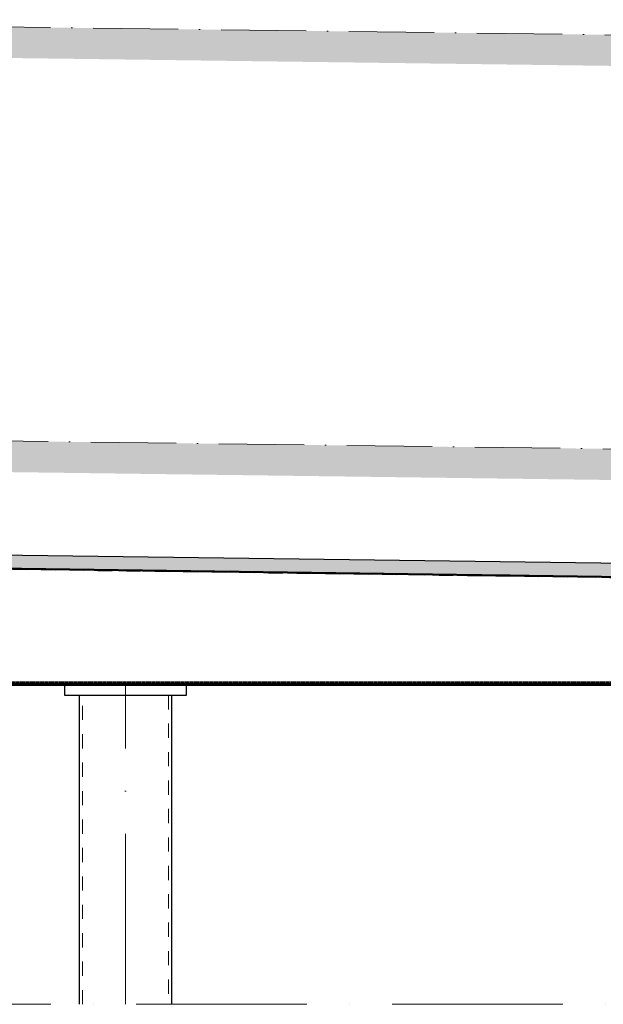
# Model space of a CAD drawing. Header units: millimetres. Extents: x 4747 to 1198744, y 17680 to 73179.
# Tile 132 of 256: x 22549 to 24602, y 51050 to 54512. Entities that reach past the tile are written whole.
import ezdxf

# ---------------------------------------------------------------- set-up
doc = ezdxf.new("R2010")
doc.units = ezdxf.units.MM
doc.linetypes.add('ACAD_ISO10W100', pattern=[18, 12, -3, 0, -3])
doc.linetypes.add('JIS_02_1.0', pattern=[2, 1, -1])
doc.layers.add('Mittellinien', color=7, linetype='Continuous', lineweight=5)

msp = doc.modelspace()

# ---------------------------------------------------------------- hatches: boundary and pattern name
h = msp.add_hatch()
h.set_pattern_fill('EARTH', color=256, scale=12.5, angle=45.64495339, style=0)
h.set_pattern_definition([(45.64495, (-12726.68, 91726.44), (-1.26356, 112.24609), [79.375, -79.375]), (45.64495, (-12747.97, 91747.25), (-1.26356, 112.24609), [79.375, -79.375]), (45.64495, (-12769.25, 91768.06), (-1.26356, 112.24609), [79.375, -79.375]), (135.64495, (-12769.41, 91782.09), (-112.24609, -1.26356), [79.375, -79.375]), (135.64495, (-12748.6, 91803.37), (-112.24609, -1.26356), [79.375, -79.375]), (135.64495, (-12727.79, 91824.654), (-112.24609, -1.26356), [79.375, -79.375])])
h.paths.add_polyline_path([(27240.21018, 54424.73297), (20570.75003, 54511.93057), (20569.5221, 54402.84969), (27238.98225, 54315.65209)])
h = msp.add_hatch()
h.set_pattern_fill('EARTH', color=256, scale=12.5, angle=45.64495339, style=0)
h.set_pattern_definition([(45.64495, (-12734.4, 90270.25), (-1.26356, 112.24609), [79.375, -79.375]), (45.64495, (-12755.68, 90291.06), (-1.26356, 112.24609), [79.375, -79.375]), (45.64495, (-12776.96, 90311.87), (-1.26356, 112.24609), [79.375, -79.375]), (135.64495, (-12777.12, 90325.9), (-112.24609, -1.26356), [79.375, -79.375]), (135.64495, (-12756.31, 90347.18), (-112.24609, -1.26356), [79.375, -79.375]), (135.64495, (-12735.5, 90368.46), (-112.24609, -1.26356), [79.375, -79.375])])
h.paths.add_polyline_path([(27245.01775, 52968.37898), (20563.03659, 53055.74026), (20561.80866, 52946.65938), (27243.78982, 52859.2981)])
at = {"lineweight": 9}
h = msp.add_hatch(dxfattribs=at)
h.set_pattern_fill('BETON_UNBEWEHRT', color=256, scale=100, pattern_type=2)
h.set_pattern_definition([(45, (13484.235, 52593.75), (-17.67767, 17.67767), [12.5, -6.25])])
h.paths.add_polyline_path([(26274.05782, 52532.26155), (26274.05782, 52577.77878), (20553.05782, 52655.72428), (20553.05782, 52609.72001)])
at = {"lineweight": 5}
h = msp.add_hatch(dxfattribs=at)
h.set_pattern_fill('ANSI31', color=256)
h.set_pattern_definition([(45, (18449.0578, 52174.774), (-2.245064, 2.245064), [])])
h.paths.add_polyline_path([(10959.05782, 52177.77414), (25939.05782, 52177.77414), (25939.05782, 52171.77414), (10959.05782, 52171.77414)])

# ---------------------------------------------------------------- linework, layer by layer
at = {"linetype": 'ACAD_ISO10W100', "lineweight": 13, "ltscale": 25}
for p, q in [((20556.77126, 54512.13417), (27274.05782, 54424.32271)), ((20549.05782, 53055.94387), (27274.05782, 52968.03157))]:
    msp.add_line(p, q, dxfattribs=at)
for p, q in [((26274.05782, 52577.77878), (20553.05782, 52655.72428)), ((26274.05782, 52527.77414), (20549.05782, 52605.77414)), ((26274.11231, 52531.77377), (20553.05782, 52609.72001))]:
    msp.add_line(p, q)
at = {"linetype": 'JIS_02_1.0', "lineweight": 50, "ltscale": 50}
msp.add_line((26274.05782, 52529.77414), (20551.05782, 52607.74708), dxfattribs=at)
at = {"linetype": 'JIS_02_1.0'}
msp.add_line((19155.05782, 52183.77414), (25924.05782, 52183.77414), dxfattribs=at)
at = {"linetype": 'ACAD_ISO10W100', "lineweight": 18, "ltscale": 50}
msp.add_line((22921.19377, 51049.66842), (22921.19377, 52171.77414), dxfattribs=at)
for points in [[(10959.05782, 52171.77414), (25939.05782, 52171.77414), (25939.05782, 52177.77414), (10959.05782, 52177.77414)], [(22706.19377, 52136.77414), (23136.19377, 52136.77414), (23136.19377, 52171.77414), (22706.19377, 52171.77414)]]:
    msp.add_lwpolyline(points, close=True)
msp.add_lwpolyline([(22759.24377, 51049.66842), (22759.24377, 52136.77414), (23083.14377, 52136.77414), (23083.14377, 51049.66842)])
at = {"linetype": 'JIS_02_1.0', "lineweight": 18, "ltscale": 50}
msp.add_lwpolyline([(22770.24377, 51049.66842), (22770.24377, 52136.77414), (23072.14377, 52136.77414), (23072.14377, 51049.66842)], dxfattribs=at)
at = {"layer": 'Mittellinien', "linetype": 'ACAD_ISO10W100', "ltscale": 50}
msp.add_line((30760.04341, 51049.66842), (6279.75703, 51049.66842), dxfattribs=at)

doc.saveas('drawing.dxf')
